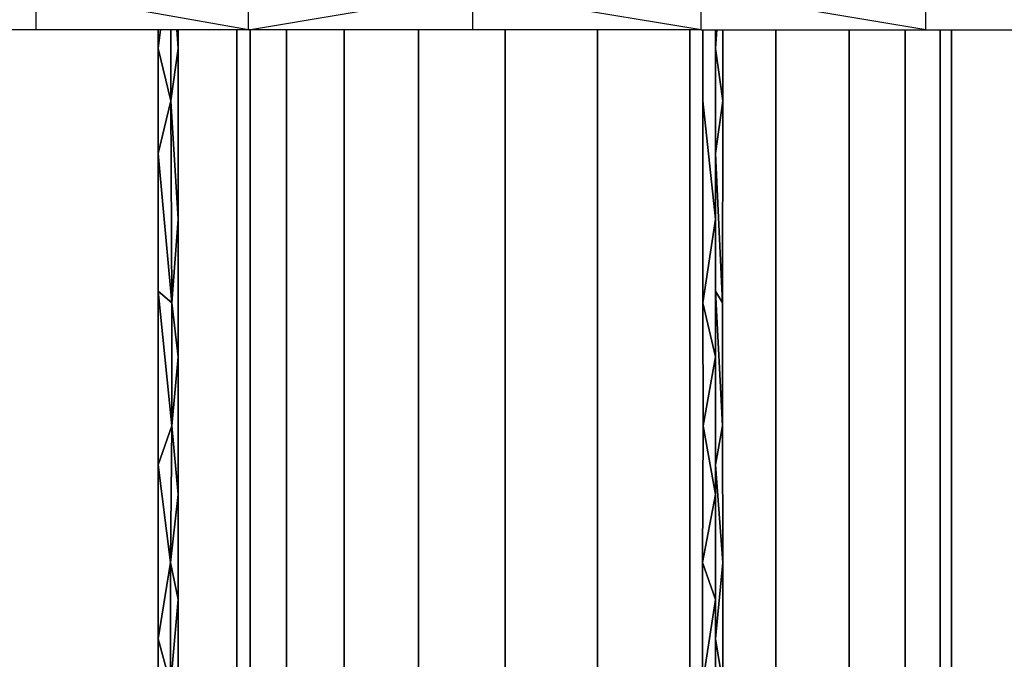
# Model space of a CAD drawing. Extents: x -805 to 3526, y -961 to 1039.
# Tile 23 of 256: x -765.36 to -765.076, y 35.63 to 35.814. Entities that reach past the tile are written whole.
import ezdxf

# ---------------------------------------------------------------- set-up
doc = ezdxf.new("R2010")
doc.units = 0
doc.layers.get('0').update_dxf_attribs({"color": 251})
doc.layers.add('Schnit 1 N', color=251, linetype='Continuous')

# ---------------------------------------------------------------- blocks, each defined once
blk = doc.blocks.new('Schnitt 1 N')
at = {"layer": 'Schnit 1 N'}
for p, q in [((-22705.04, -776.49), (-22766.28, -765.59)), ((-22766.28, -776.49), (-22766.28, -765.59)), ((-22705.04, -776.49), (-22640.41, -765.59)), ((-22705.04, -776.49), (-22705.04, -765.59)), ((-22574.58, -776.49), (-22640.41, -765.59)), ((-22640.41, -776.49), (-22640.41, -765.59)), ((-22574.58, -776.49), (-22574.58, -765.59)), ((-22509.81, -776.49), (-22574.58, -765.59)), ((-22509.81, -776.49), (-22509.81, -765.59)), ((-22766.28, -776.49), (-22822.04, -776.49)), ((-22705.04, -776.49), (-22766.28, -776.49)), ((-22731.11, -781.82), (-22731.11, -776.49)), ((-22731.11, -776.49), (-22731.11, -781.82)), ((-22731.11, -781.82), (-22730.46, -776.49)), ((-22730.46, -776.49), (-22731.11, -781.82)), ((-22727.41, -776.49), (-22727.41, -796.94)), ((-22727.41, -796.94), (-22727.41, -776.49)), ((-22725.7, -776.49), (-22725.33, -781.82)), ((-22725.33, -781.82), (-22725.7, -776.49)), ((-22725.33, -776.49), (-22725.33, -781.82)), ((-22725.33, -781.82), (-22725.33, -776.49)), ((-22708.38, -1152.3), (-22708.38, -776.49)), ((-22708.38, -776.49), (-22708.38, -1152.3)), ((-22640.41, -776.49), (-22705.04, -776.49)), ((-22704.62, -1152.3), (-22704.62, -776.49)), ((-22704.62, -776.49), (-22704.62, -1152.3)), ((-22694.09, -776.49), (-22694.09, -1152.3)), ((-22694.09, -1152.3), (-22694.09, -776.49)), ((-22677.52, -1152.3), (-22677.52, -776.49)), ((-22677.52, -776.49), (-22677.52, -1152.3)), ((-22656.04, -1152.3), (-22656.04, -776.49)), ((-22656.04, -776.49), (-22656.04, -1152.3)), ((-22574.58, -776.49), (-22640.41, -776.49)), ((-22631.1, -776.49), (-22631.1, -1152.3)), ((-22631.1, -1152.3), (-22631.1, -776.49)), ((-22604.41, -1152.3), (-22604.41, -776.49)), ((-22604.41, -776.49), (-22604.41, -1152.3)), ((-22577.78, -1152.3), (-22577.78, -776.49)), ((-22577.78, -776.49), (-22577.78, -1152.3)), ((-22574.58, -776.49), (-22509.81, -776.49)), ((-22574.11, -796.94), (-22574.11, -776.49)), ((-22574.11, -776.49), (-22574.11, -796.94)), ((-22570.42, -781.82), (-22570.42, -776.49)), ((-22570.42, -776.49), (-22570.42, -781.82)), ((-22570.42, -781.82), (-22570.05, -776.49)), ((-22570.05, -776.49), (-22570.42, -781.82)), ((-22568.33, -776.49), (-22568.33, -796.94)), ((-22568.33, -796.94), (-22568.33, -776.49)), ((-22553.04, -1152.3), (-22553.04, -776.49)), ((-22553.04, -776.49), (-22553.04, -1152.3)), ((-22531.86, -776.49), (-22531.86, -1152.3)), ((-22531.86, -1152.3), (-22531.86, -776.49)), ((-22515.7, -1152.3), (-22515.7, -776.49)), ((-22515.7, -776.49), (-22515.7, -1152.3)), ((-22509.81, -776.49), (-22448.28, -776.49)), ((-22505.64, -776.49), (-22505.64, -1152.3)), ((-22505.64, -1152.3), (-22505.64, -776.49)), ((-22502.39, -1152.3), (-22502.39, -776.49)), ((-22502.39, -776.49), (-22502.39, -1152.3)), ((-22731.11, -812.06), (-22731.11, -781.82)), ((-22727.41, -796.94), (-22731.11, -781.82)), ((-22731.11, -781.82), (-22731.11, -812.06)), ((-22731.11, -781.82), (-22727.41, -796.94)), ((-22727.41, -796.94), (-22725.33, -781.82)), ((-22725.33, -781.82), (-22727.41, -796.94)), ((-22725.33, -781.82), (-22725.33, -812.06)), ((-22725.33, -812.06), (-22725.33, -781.82)), ((-22570.42, -812.06), (-22570.42, -781.82)), ((-22568.33, -796.94), (-22570.42, -781.82)), ((-22570.42, -781.82), (-22570.42, -812.06)), ((-22570.42, -781.82), (-22568.33, -796.94)), ((-22727.41, -796.94), (-22731.11, -812.06)), ((-22731.11, -812.06), (-22727.41, -796.94)), ((-22727.18, -855.13), (-22727.41, -796.94)), ((-22727.41, -796.94), (-22725.33, -830.98)), ((-22727.41, -796.94), (-22727.18, -855.13)), ((-22725.33, -830.98), (-22727.41, -796.94)), ((-22574.04, -855.13), (-22574.11, -796.94)), ((-22574.11, -796.94), (-22570.42, -830.98)), ((-22574.11, -796.94), (-22574.04, -855.13)), ((-22570.42, -830.98), (-22574.11, -796.94)), ((-22568.33, -796.94), (-22570.42, -812.06)), ((-22570.42, -812.06), (-22568.33, -796.94)), ((-22568.4, -855.13), (-22568.33, -796.94)), ((-22568.33, -796.94), (-22568.4, -855.13)), ((-22731.11, -830.98), (-22731.11, -812.06)), ((-22731.11, -812.06), (-22727.18, -855.13)), ((-22727.18, -855.13), (-22731.11, -812.06)), ((-22731.11, -812.06), (-22731.11, -830.98)), ((-22725.33, -812.06), (-22725.33, -830.98)), ((-22725.33, -830.98), (-22725.33, -812.06)), ((-22570.42, -830.98), (-22570.42, -812.06)), ((-22570.42, -812.06), (-22568.4, -855.13)), ((-22568.4, -855.13), (-22570.42, -812.06)), ((-22570.42, -812.06), (-22570.42, -830.98)), ((-22731.11, -851.76), (-22731.11, -830.98)), ((-22731.11, -830.98), (-22731.11, -851.76)), ((-22725.33, -830.98), (-22727.18, -855.13)), ((-22727.18, -855.13), (-22725.33, -830.98)), ((-22725.33, -830.98), (-22725.33, -851.76)), ((-22725.33, -851.76), (-22725.33, -830.98)), ((-22570.42, -830.98), (-22574.04, -855.13)), ((-22574.04, -855.13), (-22570.42, -830.98)), ((-22570.42, -851.76), (-22570.42, -830.98)), ((-22570.42, -830.98), (-22570.42, -851.76)), ((-22731.11, -870.69), (-22731.11, -851.76)), ((-22727.15, -890.54), (-22731.11, -851.76)), ((-22731.11, -851.76), (-22731.11, -870.69)), ((-22731.11, -851.76), (-22727.18, -855.13)), ((-22731.11, -851.76), (-22727.15, -890.54)), ((-22727.18, -855.13), (-22731.11, -851.76)), ((-22725.33, -851.76), (-22725.33, -870.69)), ((-22725.33, -870.69), (-22725.33, -851.76)), ((-22570.42, -870.69), (-22570.42, -851.76)), ((-22568.42, -890.54), (-22570.42, -851.76)), ((-22570.42, -851.76), (-22570.42, -870.69)), ((-22570.42, -851.76), (-22568.4, -855.13)), ((-22570.42, -851.76), (-22568.42, -890.54)), ((-22568.4, -855.13), (-22570.42, -851.76)), ((-22725.33, -870.69), (-22727.18, -855.13)), ((-22727.18, -855.13), (-22727.15, -890.54)), ((-22727.15, -890.54), (-22727.18, -855.13)), ((-22727.18, -855.13), (-22725.33, -870.69)), ((-22570.42, -870.69), (-22574.04, -855.13)), ((-22574.04, -855.13), (-22574.02, -890.54)), ((-22574.02, -890.54), (-22574.04, -855.13)), ((-22574.04, -855.13), (-22570.42, -870.69)), ((-22568.4, -855.13), (-22568.42, -890.54)), ((-22568.42, -890.54), (-22568.4, -855.13)), ((-22731.09, -870.85), (-22731.11, -870.69)), ((-22731.11, -901.85), (-22731.11, -870.69)), ((-22731.11, -870.69), (-22731.09, -870.85)), ((-22731.11, -870.69), (-22731.11, -901.85)), ((-22727.15, -890.54), (-22725.33, -870.69)), ((-22725.33, -870.69), (-22727.15, -890.54)), ((-22725.33, -870.69), (-22725.33, -901.85)), ((-22725.33, -901.85), (-22725.33, -870.69)), ((-22574.02, -890.54), (-22570.42, -870.69)), ((-22570.42, -870.69), (-22574.02, -890.54)), ((-22570.42, -901.85), (-22570.42, -870.69)), ((-22570.42, -870.69), (-22570.42, -901.85)), ((-22731.11, -901.85), (-22727.15, -890.54)), ((-22727.15, -890.54), (-22731.11, -901.85)), ((-22727.15, -890.54), (-22727.52, -929.91)), ((-22727.52, -929.91), (-22727.15, -890.54)), ((-22727.15, -890.54), (-22725.33, -910.39)), ((-22725.33, -910.39), (-22727.15, -890.54)), ((-22574.02, -890.54), (-22574.14, -929.91)), ((-22574.14, -929.91), (-22574.02, -890.54)), ((-22574.02, -890.54), (-22570.42, -910.39)), ((-22570.42, -910.39), (-22574.02, -890.54)), ((-22570.42, -901.85), (-22568.42, -890.54)), ((-22568.42, -890.54), (-22570.42, -901.85)), ((-22568.42, -890.54), (-22568.3, -929.91)), ((-22568.3, -929.91), (-22568.42, -890.54)), ((-22731.11, -910.39), (-22731.11, -901.85)), ((-22727.52, -929.91), (-22731.11, -901.85)), ((-22731.11, -901.85), (-22731.11, -910.39)), ((-22731.11, -901.85), (-22727.52, -929.91)), ((-22725.33, -901.85), (-22725.33, -910.39)), ((-22725.33, -910.39), (-22725.33, -901.85)), ((-22570.42, -910.39), (-22570.42, -901.85)), ((-22568.3, -929.91), (-22570.42, -901.85)), ((-22570.42, -901.85), (-22570.42, -910.39)), ((-22570.42, -901.85), (-22568.3, -929.91)), ((-22731.11, -940.63), (-22731.11, -910.39)), ((-22731.11, -910.39), (-22731.11, -940.63)), ((-22727.52, -929.91), (-22725.33, -910.39)), ((-22725.33, -910.39), (-22727.52, -929.91)), ((-22725.33, -910.39), (-22725.33, -940.63)), ((-22725.33, -940.63), (-22725.33, -910.39)), ((-22574.14, -929.91), (-22570.42, -910.39)), ((-22570.42, -910.39), (-22574.14, -929.91)), ((-22570.42, -940.63), (-22570.42, -910.39)), ((-22570.42, -910.39), (-22570.42, -940.63)), ((-22731.11, -951.94), (-22727.52, -929.91)), ((-22727.52, -929.91), (-22731.11, -951.94)), ((-22727.52, -929.91), (-22727.55, -964.95)), ((-22727.55, -964.95), (-22727.52, -929.91)), ((-22725.33, -940.63), (-22727.52, -929.91)), ((-22727.52, -929.91), (-22725.33, -940.63)), ((-22574.14, -929.91), (-22574.15, -964.95)), ((-22574.15, -964.95), (-22574.14, -929.91)), ((-22570.42, -940.63), (-22574.14, -929.91)), ((-22574.14, -929.91), (-22570.42, -940.63)), ((-22570.42, -951.94), (-22568.3, -929.91)), ((-22568.3, -929.91), (-22570.42, -951.94)), ((-22568.3, -929.91), (-22568.3, -964.95)), ((-22568.3, -964.95), (-22568.3, -929.91)), ((-22731.11, -951.94), (-22731.11, -940.63)), ((-22731.11, -940.63), (-22731.11, -951.94)), ((-22727.55, -964.95), (-22725.33, -940.63)), ((-22725.33, -940.63), (-22727.55, -964.95)), ((-22725.33, -940.63), (-22725.33, -951.94)), ((-22725.33, -951.94), (-22725.33, -940.63)), ((-22574.15, -964.95), (-22570.42, -940.63)), ((-22570.42, -940.63), (-22574.15, -964.95)), ((-22570.42, -951.94), (-22570.42, -940.63)), ((-22570.42, -940.63), (-22570.42, -951.94)), ((-22731.11, -970.86), (-22731.11, -951.94)), ((-22731.11, -951.94), (-22727.55, -964.95)), ((-22727.55, -964.95), (-22731.11, -951.94)), ((-22731.11, -951.94), (-22731.11, -970.86)), ((-22725.33, -951.94), (-22725.33, -970.86)), ((-22725.33, -970.86), (-22725.33, -951.94)), ((-22570.42, -970.86), (-22570.42, -951.94)), ((-22570.42, -951.94), (-22568.3, -964.95)), ((-22568.3, -964.95), (-22570.42, -951.94)), ((-22570.42, -951.94), (-22570.42, -970.86))]:
    blk.add_line(p, q, dxfattribs=at)

msp = doc.modelspace()

# ---------------------------------------------------------------- block references
at = {"color": 251, "xscale": 0.001, "yscale": 0.001, "zscale": 0.001}
msp.add_blockref('Schnitt 1 N', (-742.58909, 36.58784), dxfattribs=at)

doc.saveas('drawing.dxf')
